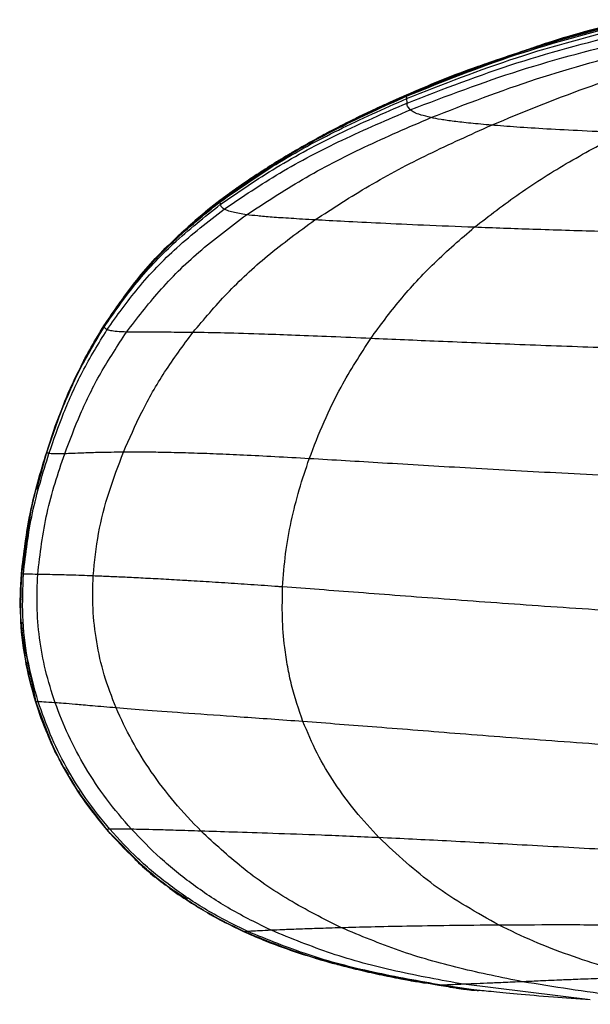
# Model space of a CAD drawing. Header units: millimetres. Extents: x -905 to 905, y 0 to 682.
# Tile 2 of 18: x -905 to -848, y 421 to 518. Entities that reach past the tile are written whole.
import ezdxf

# ---------------------------------------------------------------- set-up
doc = ezdxf.new("R2010")
doc.units = ezdxf.units.MM

msp = doc.modelspace()

# ---------------------------------------------------------------- linework, layer by layer
at = {"color": 7, "linetype": 'Continuous', "lineweight": 25}
for p, q in [((-866.577, 510.832), (-855.992, 514.861)), ((-866.577, 510.831), (-860.177, 513.267)), ((-871.254, 508.624), (-866.577, 510.831)), ((-866.584, 510.84), (-866.585, 510.84)), ((-866.582, 510.838), (-866.584, 510.84)), ((-866.579, 510.834), (-866.582, 510.838)), ((-866.577, 510.832), (-866.579, 510.834)), ((-866.577, 510.831), (-866.577, 510.832)), ((-866.576, 510.819), (-866.577, 510.831)), ((-866.564, 510.733), (-866.576, 510.819)), ((-866.536, 510.501), (-866.564, 510.733)), ((-866.499, 510.061), (-866.536, 510.501)), ((-882.037, 502.423), (-880.606, 503.404)), ((-884.917, 500.45), (-881.037, 503.109)), ((-883.208, 501.703), (-883.391, 501.569)), ((-882.958, 501.886), (-883.39, 501.569)), ((-882.629, 502.087), (-882.882, 501.907)), ((-884.918, 500.455), (-884.757, 500.565)), ((-884.918, 500.455), (-884.918, 500.454)), ((-884.918, 500.454), (-884.917, 500.453)), ((-883.609, 501.422), (-884.917, 500.451)), ((-884.895, 500.467), (-884.917, 500.451)), ((-884.895, 500.466), (-884.917, 500.451)), ((-884.917, 500.453), (-884.917, 500.452)), ((-884.917, 500.45), (-887.349, 498.477)), ((-884.917, 500.452), (-884.917, 500.451)), ((-884.917, 500.45), (-884.917, 500.45)), ((-884.917, 500.45), (-884.917, 500.45)), ((-884.916, 500.447), (-884.917, 500.45)), ((-884.917, 500.45), (-884.917, 500.45)), ((-884.917, 500.45), (-884.917, 500.45)), ((-884.907, 500.422), (-884.916, 500.447)), ((-884.886, 500.337), (-884.907, 500.422)), ((-884.852, 500.089), (-884.886, 500.337)), ((-896.352, 488.115), (-894.041, 491.339)), ((-894.77, 490.432), (-896.353, 488.12)), ((-896.352, 488.115), (-894.523, 490.749)), ((-896.352, 488.115), (-894.879, 490.169)), ((-896.352, 488.115), (-894.894, 490.149)), ((-896.353, 488.12), (-898.515, 484.306)), ((-896.353, 488.12), (-896.353, 488.119)), ((-896.353, 488.119), (-896.353, 488.118)), ((-896.353, 488.118), (-896.352, 488.117)), ((-896.352, 488.117), (-896.352, 488.116)), ((-896.352, 488.116), (-896.352, 488.115)), ((-896.352, 488.114), (-896.352, 488.115)), ((-896.352, 488.115), (-896.352, 488.115)), ((-896.352, 488.115), (-896.352, 488.115)), ((-896.352, 488.115), (-896.352, 488.115)), ((-896.351, 488.112), (-896.352, 488.114)), ((-896.346, 488.092), (-896.351, 488.112)), ((-896.334, 487.976), (-896.346, 488.092)), ((-896.044, 487.721), (-896.334, 487.976)), ((-901.975, 475.685), (-901.087, 478.206)), ((-901.975, 475.686), (-901.102, 478.165)), ((-902.961, 472.037), (-901.975, 475.686)), ((-902.96, 472.044), (-901.975, 475.686)), ((-902.942, 472.108), (-901.975, 475.686)), ((-902.925, 472.172), (-901.975, 475.686)), ((-901.976, 475.691), (-901.976, 475.691)), ((-901.976, 475.69), (-901.976, 475.69)), ((-901.975, 475.688), (-901.975, 475.688)), ((-902.661, 473.426), (-903.047, 471.983)), ((-903.008, 472.143), (-903.018, 472.101)), ((-903.58, 469.748), (-904.467, 463.679)), ((-904.467, 463.679), (-903.983, 466.992)), ((-904.306, 465.396), (-904.467, 463.679)), ((-904.467, 463.679), (-904.228, 465.317)), ((-904.467, 463.678), (-904.558, 461.541)), ((-904.469, 463.685), (-904.549, 462.073)), ((-904.468, 463.683), (-904.549, 462.059)), ((-904.468, 463.681), (-904.548, 462.057)), ((-904.499, 461.54), (-904.467, 463.678)), ((-904.467, 463.679), (-904.47, 463.6)), ((-904.424, 464.139), (-904.469, 463.686)), ((-904.469, 463.686), (-904.469, 463.686)), ((-904.469, 463.685), (-904.469, 463.686)), ((-904.469, 463.685), (-904.468, 463.684)), ((-904.467, 463.679), (-904.469, 463.639)), ((-904.467, 463.679), (-904.469, 463.639)), ((-904.468, 463.684), (-904.468, 463.683)), ((-904.468, 463.683), (-904.468, 463.682)), ((-904.468, 463.682), (-904.468, 463.681)), ((-904.468, 463.681), (-904.467, 463.68)), ((-904.467, 463.68), (-904.467, 463.679)), ((-904.467, 463.678), (-904.467, 463.679)), ((-904.467, 463.679), (-904.467, 463.679)), ((-904.467, 463.679), (-904.467, 463.679)), ((-904.467, 463.679), (-904.467, 463.679)), ((-904.467, 463.679), (-904.467, 463.679)), ((-904.467, 463.679), (-904.467, 463.679)), ((-904.467, 463.679), (-904.467, 463.679)), ((-904.467, 463.674), (-904.467, 463.678)), ((-904.268, 463.663), (-904.467, 463.674)), ((-904.464, 458.93), (-904.463, 458.441)), ((-904.432, 458.059), (-904.263, 456.916)), ((-904.37, 457.434), (-903.046, 451.058)), ((-903.693, 453.738), (-904.006, 455.031)), ((-904.005, 455.031), (-903.874, 454.257)), ((-903.703, 453.776), (-904.005, 455.031)), ((-903.703, 453.776), (-904.004, 455.025)), ((-903.951, 454.642), (-903.527, 452.754)), ((-903.951, 454.64), (-903.527, 452.753)), ((-903.892, 454.419), (-903.855, 454.165)), ((-903.834, 454.067), (-903.766, 453.757)), ((-903.834, 454.067), (-903.766, 453.757)), ((-903.834, 454.067), (-903.766, 453.757)), ((-902.812, 451.086), (-903.046, 451.072)), ((-903.046, 451.072), (-903.046, 451.06)), ((-903.046, 451.06), (-903.046, 451.058)), ((-903.046, 451.058), (-901.573, 447.168)), ((-903.046, 451.058), (-903.046, 451.058)), ((-900.322, 444.651), (-899.844, 443.875)), ((-899.162, 442.768), (-899.46, 443.251)), ((-898.567, 441.803), (-899.235, 442.886)), ((-898.733, 442.022), (-896.057, 438.487)), ((-896.058, 438.502), (-896.057, 438.489)), ((-896.057, 438.489), (-896.057, 438.487)), ((-896.057, 438.487), (-892.492, 434.867)), ((-896.057, 438.486), (-896.057, 438.486)), ((-896.057, 438.486), (-896.057, 438.486)), ((-882.598, 428.463), (-882.488, 428.414)), ((-882.509, 428.428), (-882.509, 428.428)), ((-882.508, 428.422), (-882.508, 428.422)), ((-882.508, 428.422), (-882.508, 428.422)), ((-873.806, 425.412), (-875.596, 425.892)), ((-863.363, 423.152), (-870.032, 424.411)), ((-863.363, 423.152), (-865.978, 423.645)), ((-863.363, 423.152), (-864.874, 423.437)), ((-860.167, 422.686), (-863.364, 423.152)), ((-863.364, 423.152), (-863.363, 423.152)), ((-860.166, 422.685), (-863.363, 423.152)), ((-860.166, 422.685), (-863.363, 423.152)), ((-863.363, 423.152), (-863.363, 423.152)), ((-863.363, 423.152), (-863.363, 423.152)), ((-862.898, 423.084), (-863.363, 423.152)), ((-859.744, 422.68), (-863.063, 423.166)), ((-848.457, 421.722), (-860.94, 423.257)), ((-860.993, 422.799), (-860.167, 422.687)), ((-860.173, 422.711), (-859.613, 422.667)), ((-860.167, 422.688), (-860.167, 422.686)), ((-860.167, 422.686), (-859.745, 422.674)), ((-860.166, 422.685), (-859.745, 422.674))]:
    msp.add_line(p, q, dxfattribs=at)
at = {"color": 7, "linetype": 'Continuous', "lineweight": 25, "flags": 128}
for points in [[(-901.976, 475.692), (-901.976, 475.692), (-901.976, 475.691)], [(-882.508, 428.422), (-882.508, 428.422), (-882.508, 428.422)], [(-882.508, 428.422), (-882.508, 428.422), (-882.508, 428.422)], [(-882.508, 428.422), (-882.508, 428.422), (-882.508, 428.422)], [(-882.508, 428.422), (-882.508, 428.422), (-882.508, 428.422)], [(-882.508, 428.422), (-882.508, 428.422), (-882.508, 428.422)]]:
    msp.add_lwpolyline(points, dxfattribs=at)
at = {"color": 7, "linetype": 'Continuous', "lineweight": 25}
for centre, radius, start, end in [((-901.975, 475.691), 0.00111, 174.9871, 224.39824), ((-901.97, 475.692), 0.00642, 198.66197, 206.00205), ((-901.969, 475.69), 0.00657, 198.72318, 205.89611), ((-901.945, 475.695), 0.031, 195.38816, 197.33584), ((-882.486, 428.431), 0.0233, 188.74435, 202.26217)]:
    msp.add_arc(centre, radius, start, end, dxfattribs=at)
for points, knots in [([(-866.576, 510.819), (-862.988, 512.272), (-855.754, 515.2), (-848.203, 517.171), (-844.397, 518.164)], [0, 0, 0, 0, 0.496019, 1, 1, 1, 1]), ([(-866.564, 510.733), (-862.977, 512.175), (-855.744, 515.082), (-848.2, 517.047), (-844.397, 518.037)], [0, 0, 0, 0, 0.495961, 1, 1, 1, 1]), ([(-844.397, 518.182), (-846.345, 517.692), (-849.853, 516.809), (-854.42, 515.407), (-857.935, 514.22), (-859.541, 513.631), (-860.225, 513.381)], [0, 0, 0, 0, 0.348599, 0.628003, 0.841551, 1, 1, 1, 1]), ([(-844.428, 518.272), (-847.185, 517.575), (-850.651, 516.7), (-854.012, 515.533), (-854.698, 515.295)], [0, 0, 0, 0, 0.7957383, 1, 1, 1, 1]), ([(-866.537, 510.501), (-862.951, 511.918), (-855.72, 514.776), (-848.192, 516.725), (-844.396, 517.707)], [0, 0, 0, 0, 0.495821, 1, 1, 1, 1]), ([(-866.499, 510.061), (-862.916, 511.448), (-855.687, 514.247), (-848.175, 516.17), (-844.386, 517.14)], [0, 0, 0, 0, 0.495703, 1, 1, 1, 1]), ([(-866.178, 509.393), (-862.615, 510.754), (-855.443, 513.493), (-847.977, 515.392), (-844.22, 516.348)], [0, 0, 0, 0, 0.496843, 1, 1, 1, 1]), ([(-864.146, 508.628), (-860.713, 509.959), (-853.899, 512.601), (-846.746, 514.51), (-843.198, 515.456)], [0, 0, 0, 0, 0.503918, 1, 1, 1, 1]), ([(-858.192, 507.882), (-855.143, 509.143), (-849.048, 511.664), (-842.588, 513.625), (-839.359, 514.605)], [0, 0, 0, 0, 0.500322, 1, 1, 1, 1]), ([(-858.691, 513.935), (-859.144, 513.783), (-861.839, 512.879), (-864.43, 511.766), (-866.584, 510.84)], [0, 0, 0, 0, 0.168238, 1, 1, 1, 1]), ([(-884.916, 500.447), (-883.117, 501.727), (-879.398, 504.373), (-873.228, 507.791), (-868.83, 509.793), (-866.576, 510.819)], [0, 0, 0, 0, 0.31349, 0.648054, 1, 1, 1, 1]), ([(-884.907, 500.422), (-883.107, 501.696), (-879.387, 504.33), (-873.216, 507.726), (-868.819, 509.714), (-866.564, 510.733)], [0, 0, 0, 0, 0.313523, 0.648073, 1, 1, 1, 1]), ([(-884.885, 500.337), (-883.084, 501.597), (-879.36, 504.201), (-873.185, 507.545), (-868.79, 509.499), (-866.536, 510.501)], [0, 0, 0, 0, 0.313585, 0.648065, 1, 1, 1, 1]), ([(-874.321, 507.083), (-873.981, 507.277), (-871.488, 508.697), (-868.853, 509.842), (-866.577, 510.832)], [0, 0, 0, 0, 0.136296, 1, 1, 1, 1]), ([(-866.584, 510.841), (-866.999, 510.659), (-867.871, 510.275), (-868.95, 509.783), (-869.938, 509.322), (-870.932, 508.847), (-871.871, 508.386), (-872.719, 507.96), (-873.114, 507.757), (-873.325, 507.649)], [0, 0, 0, 0, 0.083529, 0.17576, 0.278903, 0.394539, 0.570002, 0.771431, 1, 1, 1, 1]), ([(-884.852, 500.09), (-883.048, 501.329), (-879.32, 503.891), (-873.143, 507.168), (-868.751, 509.08), (-866.499, 510.061)], [0, 0, 0, 0, 0.313474, 0.647952, 1, 1, 1, 1]), ([(-884.503, 499.614), (-882.698, 500.83), (-878.963, 503.343), (-872.801, 506.553), (-868.422, 508.43), (-866.178, 509.393)], [0, 0, 0, 0, 0.313278, 0.647902, 1, 1, 1, 1]), ([(-866.178, 509.393), (-866.284, 509.516), (-866.499, 509.767), (-866.499, 509.962), (-866.499, 510.061)], [0, 0, 0, 0, 0.492346, 1, 1, 1, 1]), ([(-864.146, 508.628), (-864.499, 508.714), (-865.24, 508.896), (-865.837, 509.15), (-866.061, 509.31), (-866.178, 509.393)], [0, 0, 0, 0, 0.305451, 0.640589, 1, 1, 1, 1]), ([(-882.289, 499.063), (-880.479, 500.247), (-876.743, 502.691), (-870.656, 505.826), (-866.347, 507.681), (-864.146, 508.628)], [0, 0, 0, 0, 0.314978, 0.650205, 1, 1, 1, 1]), ([(-873.313, 507.651), (-873.308, 507.653), (-872.647, 508.026), (-871.948, 508.326), (-871.254, 508.624)], [0, 0, 0, 0, 0.0070988, 1, 1, 1, 1]), ([(-858.192, 507.882), (-858.904, 507.944), (-860.351, 508.072), (-861.957, 508.259), (-863.254, 508.447), (-863.842, 508.566), (-864.146, 508.628)], [0, 0, 0, 0, 0.23238, 0.472189, 0.72613, 1, 1, 1, 1]), ([(-873.313, 507.651), (-874.001, 507.292), (-874.983, 506.78), (-876.447, 505.968), (-877.458, 505.391), (-878.436, 504.815), (-879.75, 504.017), (-880.536, 503.51), (-881.08, 503.159)], [0, 0, 0, 0, 0.284941, 0.406668, 0.51995, 0.63033, 0.743785, 1, 1, 1, 1]), ([(-875.569, 498.551), (-873.805, 499.695), (-870.185, 502.041), (-864.364, 505.102), (-860.266, 506.947), (-858.192, 507.882)], [0, 0, 0, 0, 0.319524, 0.65549, 1, 1, 1, 1]), ([(-873.404, 507.603), (-873.37, 507.623), (-873.288, 507.671), (-873.201, 507.71), (-873.15, 507.732)], [0, 0, 0, 0, 0.411886, 1, 1, 1, 1]), ([(-873.375, 507.618), (-873.351, 507.633), (-873.278, 507.675), (-873.2, 507.709), (-873.149, 507.732)], [0, 0, 0, 0, 0.337388, 1, 1, 1, 1]), ([(-845.267, 507.144), (-846.617, 507.201), (-849.216, 507.311), (-852.72, 507.498), (-855.764, 507.69), (-857.391, 507.818), (-858.192, 507.882)], [0, 0, 0, 0, 0.27439, 0.528032, 0.767529, 1, 1, 1, 1]), ([(-874.339, 507.116), (-874.529, 507.016), (-874.771, 506.889), (-875.273, 506.614), (-875.381, 506.555)], [0, 0, 0, 0, 0.786569, 1, 1, 1, 1]), ([(-859.882, 497.821), (-858.41, 498.957), (-855.407, 501.273), (-850.519, 504.347), (-847.028, 506.206), (-845.267, 507.144)], [0, 0, 0, 0, 0.322801, 0.658469, 1, 1, 1, 1]), ([(-880.764, 503.36), (-881.222, 503.061), (-882.419, 502.281), (-883.356, 501.603), (-883.935, 501.185)], [0, 0, 0, 0, 0.382035, 1, 1, 1, 1]), ([(-884.919, 500.455), (-885.71, 499.839), (-886.74, 499.039), (-887.642, 498.214), (-887.851, 498.023)], [0, 0, 0, 0, 0.7682, 1, 1, 1, 1]), ([(-896.352, 488.114), (-895.374, 489.547), (-893.344, 492.523), (-889.512, 496.688), (-886.49, 499.159), (-884.916, 500.447)], [0, 0, 0, 0, 0.307577, 0.639169, 1, 1, 1, 1]), ([(-896.35, 488.113), (-895.373, 489.544), (-893.341, 492.517), (-889.507, 496.675), (-886.483, 499.138), (-884.907, 500.422)], [0, 0, 0, 0, 0.307657, 0.639253, 1, 1, 1, 1]), ([(-896.346, 488.092), (-895.367, 489.519), (-893.334, 492.484), (-889.494, 496.622), (-886.464, 499.065), (-884.886, 500.337)], [0, 0, 0, 0, 0.307808, 0.639401, 1, 1, 1, 1]), ([(-896.334, 487.976), (-895.353, 489.392), (-893.315, 492.333), (-889.467, 496.427), (-886.433, 498.835), (-884.852, 500.089)], [0, 0, 0, 0, 0.307764, 0.639339, 1, 1, 1, 1]), ([(-896.044, 487.721), (-895.053, 489.114), (-892.994, 492.01), (-889.123, 496.029), (-886.087, 498.385), (-884.504, 499.614)], [0, 0, 0, 0, 0.307097, 0.638585, 1, 1, 1, 1]), ([(-884.917, 500.45), (-886.216, 499.407), (-887.903, 498.052), (-889.603, 496.418), (-890.244, 495.779), (-890.88, 495.127), (-891.718, 494.229), (-893.315, 492.408), (-894.253, 491.141), (-894.955, 490.193)], [0, 0, 0, 0, 0.263792, 0.342464, 0.371248, 0.40385, 0.493036, 0.620703, 1, 1, 1, 1]), ([(-884.504, 499.614), (-884.62, 499.705), (-884.852, 499.886), (-884.852, 500.022), (-884.852, 500.089)], [0, 0, 0, 0, 0.498472, 1, 1, 1, 1]), ([(-882.289, 499.062), (-882.778, 499.142), (-883.612, 499.277), (-884.195, 499.462), (-884.401, 499.564), (-884.504, 499.614)], [0, 0, 0, 0, 0.4150574, 0.7073885, 1, 1, 1, 1]), ([(-894.105, 487.497), (-893.069, 488.854), (-890.913, 491.682), (-886.944, 495.58), (-883.886, 497.868), (-882.289, 499.062)], [0, 0, 0, 0, 0.306192, 0.637709, 1, 1, 1, 1]), ([(-887.582, 487.462), (-886.485, 488.765), (-884.205, 491.474), (-880.179, 495.19), (-877.148, 497.4), (-875.569, 498.551)], [0, 0, 0, 0, 0.307326, 0.639228, 1, 1, 1, 1]), ([(-875.569, 498.551), (-876.391, 498.598), (-878.053, 498.694), (-879.862, 498.818), (-881.301, 498.939), (-881.954, 499.021), (-882.289, 499.062)], [0, 0, 0, 0, 0.237461, 0.480161, 0.733024, 1, 1, 1, 1]), ([(-859.882, 497.821), (-861.571, 497.888), (-864.812, 498.017), (-869.095, 498.215), (-872.736, 498.396), (-874.635, 498.5), (-875.569, 498.551)], [0, 0, 0, 0, 0.275779, 0.529386, 0.768363, 1, 1, 1, 1]), ([(-894.894, 490.149), (-894.381, 490.887), (-892.802, 493.159), (-890.245, 495.946), (-888.049, 497.777), (-887.288, 498.411)], [0, 0, 0, 0, 0.239132, 0.736405, 1, 1, 1, 1]), ([(-870.074, 486.869), (-869.132, 488.151), (-867.185, 490.802), (-863.78, 494.461), (-861.21, 496.676), (-859.882, 497.821)], [0, 0, 0, 0, 0.311529, 0.644027, 1, 1, 1, 1]), ([(-832.954, 497.067), (-835.493, 497.12), (-840.426, 497.223), (-847.49, 497.409), (-853.981, 497.604), (-857.972, 497.751), (-859.882, 497.821)], [0, 0, 0, 0, 0.275845, 0.535967, 0.777936, 1, 1, 1, 1]), ([(-901.975, 475.685), (-901.52, 477.034), (-900.581, 479.82), (-898.764, 484.014), (-897.173, 486.719), (-896.352, 488.115)], [0, 0, 0, 0, 0.312174, 0.64501, 1, 1, 1, 1]), ([(-901.975, 475.685), (-901.52, 477.034), (-900.581, 479.82), (-898.764, 484.014), (-897.173, 486.719), (-896.352, 488.115)], [0, 0, 0, 0, 0.312174, 0.64501, 1, 1, 1, 1]), ([(-901.974, 475.679), (-901.52, 477.027), (-900.58, 479.811), (-898.763, 484), (-897.169, 486.699), (-896.346, 488.092)], [0, 0, 0, 0, 0.312275, 0.645171, 1, 1, 1, 1]), ([(-901.972, 475.636), (-901.517, 476.977), (-900.576, 479.747), (-898.756, 483.913), (-897.159, 486.593), (-896.334, 487.976)], [0, 0, 0, 0, 0.3123294, 0.6452146, 1, 1, 1, 1]), ([(-901.11, 478.149), (-900.93, 478.673), (-900.256, 480.632), (-898.758, 484.016), (-897.172, 486.722), (-896.353, 488.119)], [0, 0, 0, 0, 0.150115, 0.561371, 1, 1, 1, 1]), ([(-901.106, 478.155), (-900.927, 478.676), (-900.255, 480.632), (-898.757, 484.014), (-897.171, 486.72), (-896.352, 488.117)], [0, 0, 0, 0, 0.149503, 0.561055, 1, 1, 1, 1]), ([(-901.103, 478.166), (-900.925, 478.684), (-900.254, 480.637), (-898.757, 484.015), (-897.171, 486.721), (-896.353, 488.118)], [0, 0, 0, 0, 0.1486397, 0.5606098, 1, 1, 1, 1]), ([(-901.102, 478.165), (-900.924, 478.682), (-900.253, 480.635), (-898.757, 484.012), (-897.171, 486.719), (-896.352, 488.116)], [0, 0, 0, 0, 0.148577, 0.560577, 1, 1, 1, 1]), ([(-901.087, 478.206), (-900.914, 478.709), (-900.247, 480.648), (-898.756, 484.011), (-897.17, 486.718), (-896.352, 488.115)], [0, 0, 0, 0, 0.145102, 0.558783, 1, 1, 1, 1]), ([(-900.109, 480.729), (-899.668, 481.789), (-898.605, 484.345), (-897.183, 486.722), (-896.351, 488.112)], [0, 0, 0, 0, 0.414843, 1, 1, 1, 1]), ([(-899.621, 481.84), (-899.332, 482.525), (-898.414, 484.702), (-897.19, 486.726), (-896.352, 488.114)], [0, 0, 0, 0, 0.314472, 1, 1, 1, 1]), ([(-901.75, 475.544), (-901.289, 476.87), (-900.336, 479.61), (-898.49, 483.722), (-896.876, 486.36), (-896.044, 487.721)], [0, 0, 0, 0, 0.31229, 0.645058, 1, 1, 1, 1]), ([(-900.205, 475.513), (-899.707, 476.828), (-898.677, 479.545), (-896.685, 483.593), (-894.984, 486.167), (-894.105, 487.496)], [0, 0, 0, 0, 0.311958, 0.644573, 1, 1, 1, 1]), ([(-894.105, 487.496), (-894.442, 487.513), (-895.131, 487.548), (-895.715, 487.63), (-895.933, 487.69), (-896.044, 487.721)], [0, 0, 0, 0, 0.319382, 0.654282, 1, 1, 1, 1]), ([(-894.421, 475.671), (-893.842, 476.994), (-892.647, 479.725), (-890.377, 483.696), (-888.534, 486.179), (-887.582, 487.462)], [0, 0, 0, 0, 0.312176, 0.64472, 1, 1, 1, 1]), ([(-887.582, 487.462), (-888.432, 487.469), (-890.144, 487.483), (-891.895, 487.476), (-893.224, 487.475), (-893.808, 487.489), (-894.105, 487.496)], [0, 0, 0, 0, 0.24203, 0.487403, 0.739319, 1, 1, 1, 1]), ([(-870.073, 486.87), (-871.391, 486.926), (-873.953, 487.037), (-877.457, 487.179), (-881.043, 487.311), (-884.581, 487.417), (-886.59, 487.447), (-887.581, 487.462)], [0, 0, 0, 0, 0.185204, 0.359974, 0.526723, 0.766543, 1, 1, 1, 1]), ([(-876.124, 475.028), (-875.655, 476.253), (-874.717, 478.701), (-872.753, 482.716), (-871.081, 485.308), (-870.074, 486.869)], [0, 0, 0, 0, 0.284533, 0.569029, 1, 1, 1, 1]), ([(-838.769, 485.686), (-841.737, 485.779), (-847.496, 485.959), (-855.728, 486.266), (-863.273, 486.573), (-867.872, 486.773), (-870.073, 486.869)], [0, 0, 0, 0, 0.276626, 0.536759, 0.778237, 1, 1, 1, 1]), ([(-901.975, 475.685), (-901.534, 477.04), (-900.854, 479.133), (-899.942, 481.135), (-899.621, 481.84)], [0, 0, 0, 0, 0.647421, 1, 1, 1, 1]), ([(-901.975, 475.685), (-901.542, 477.043), (-900.996, 478.754), (-900.261, 480.391), (-900.109, 480.729)], [0, 0, 0, 0, 0.793517, 1, 1, 1, 1]), ([(-904.467, 463.675), (-904.231, 465.704), (-903.758, 469.766), (-902.568, 473.678), (-901.972, 475.636)], [0, 0, 0, 0, 0.499597, 1, 1, 1, 1]), ([(-904.268, 463.663), (-904.031, 465.683), (-903.559, 469.722), (-902.353, 473.604), (-901.75, 475.545)], [0, 0, 0, 0, 0.500101, 1, 1, 1, 1]), ([(-904.228, 465.317), (-904.048, 466.801), (-903.623, 470.323), (-902.579, 473.716), (-901.974, 475.68)], [0, 0, 0, 0, 0.421305, 1, 1, 1, 1]), ([(-902.858, 463.63), (-902.621, 465.66), (-902.145, 469.722), (-900.852, 473.582), (-900.206, 475.512)], [0, 0, 0, 0, 0.499766, 1, 1, 1, 1]), ([(-901.974, 475.679), (-901.974, 475.681), (-901.974, 475.683), (-901.975, 475.684), (-901.975, 475.685), (-901.975, 475.685), (-901.975, 475.685), (-901.975, 475.685), (-901.975, 475.686)], [0, 0, 0, 0, 0.264626, 0.396939, 0.529252, 0.661565, 0.793878, 1, 1, 1, 1]), ([(-901.972, 475.636), (-901.972, 475.646), (-901.973, 475.66), (-901.974, 475.669), (-901.974, 475.674), (-901.974, 475.677), (-901.974, 475.679)], [0, 0, 0, 0, 0.5, 0.625, 0.75, 1, 1, 1, 1]), ([(-901.75, 475.544), (-901.815, 475.556), (-901.944, 475.58), (-901.966, 475.609), (-901.971, 475.627), (-901.972, 475.633), (-901.972, 475.636)], [0, 0, 0, 0, 0.3818837, 0.7638758, 0.9057144, 1, 1, 1, 1]), ([(-900.206, 475.512), (-900.589, 475.509), (-901.371, 475.502), (-901.622, 475.53), (-901.75, 475.544)], [0, 0, 0, 0, 0.4901968, 1, 1, 1, 1]), ([(-894.421, 475.672), (-895.228, 475.661), (-896.849, 475.641), (-898.387, 475.584), (-899.498, 475.536), (-899.968, 475.521), (-900.206, 475.512)], [0, 0, 0, 0, 0.2451057, 0.4921676, 0.7434237, 1, 1, 1, 1]), ([(-897.397, 463.48), (-897.255, 464.885), (-896.97, 467.698), (-895.904, 471.781), (-894.917, 474.369), (-894.421, 475.672)], [0, 0, 0, 0, 0.331772, 0.663757, 1, 1, 1, 1]), ([(-876.123, 475.029), (-877.264, 475.093), (-879.504, 475.22), (-882.555, 475.372), (-885.308, 475.493), (-887.776, 475.581), (-890.015, 475.639), (-891.998, 475.67), (-893.433, 475.676), (-894.179, 475.673), (-894.421, 475.671)], [0, 0, 0, 0, 0.146719, 0.288048, 0.41798, 0.547925, 0.677876, 0.807825, 0.937762, 1, 1, 1, 1]), ([(-878.75, 462.398), (-878.669, 463.493), (-878.508, 465.688), (-877.925, 468.889), (-877.144, 472.024), (-876.466, 474.02), (-876.123, 475.028)], [0, 0, 0, 0, 0.2461303, 0.4935007, 0.7442081, 1, 1, 1, 1]), ([(-842.201, 473.152), (-845.423, 473.306), (-851.673, 473.605), (-860.602, 474.104), (-868.789, 474.594), (-873.746, 474.888), (-876.123, 475.029)], [0, 0, 0, 0, 0.2764928, 0.5362849, 0.7775625, 1, 1, 1, 1]), ([(-902.986, 472.228), (-903.038, 472.029), (-903.107, 471.771), (-903.302, 470.977), (-903.4, 470.555), (-903.451, 470.332), (-903.502, 470.105), (-903.571, 469.796), (-903.686, 469.253), (-903.914, 468.105), (-904.019, 467.443), (-904.1, 466.932)], [0, 0, 0, 0, 0.321633, 0.41443, 0.448233, 0.463438, 0.47832, 0.509745, 0.547446, 0.651581, 1, 1, 1, 1]), ([(-904.376, 458.11), (-904.435, 458.586), (-904.663, 460.435), (-904.551, 462.3), (-904.468, 463.684)], [0, 0, 0, 0, 0.257426, 1, 1, 1, 1]), ([(-904.375, 458.109), (-904.434, 458.585), (-904.662, 460.433), (-904.551, 462.298), (-904.468, 463.682)], [0, 0, 0, 0, 0.25728, 1, 1, 1, 1]), ([(-904.375, 458.108), (-904.434, 458.583), (-904.662, 460.432), (-904.55, 462.295), (-904.467, 463.68)], [0, 0, 0, 0, 0.257134, 1, 1, 1, 1]), ([(-903.046, 451.073), (-903.427, 452.483), (-904.177, 455.257), (-904.628, 459.506), (-904.52, 462.296), (-904.467, 463.674)], [0, 0, 0, 0, 0.343463, 0.675498, 1, 1, 1, 1]), ([(-902.812, 451.086), (-903.199, 452.494), (-903.961, 455.263), (-904.425, 459.504), (-904.32, 462.288), (-904.268, 463.663)], [0, 0, 0, 0, 0.3438454, 0.6758642, 1, 1, 1, 1]), ([(-902.858, 463.629), (-903.208, 463.636), (-903.919, 463.652), (-904.15, 463.659), (-904.268, 463.663)], [0, 0, 0, 0, 0.49197, 1, 1, 1, 1]), ([(-901.149, 450.989), (-901.487, 452.05), (-902.153, 454.138), (-902.719, 457.343), (-902.986, 460.507), (-902.901, 462.594), (-902.858, 463.629)], [0, 0, 0, 0, 0.259832, 0.511851, 0.758008, 1, 1, 1, 1]), ([(-897.397, 463.48), (-898.179, 463.508), (-899.747, 463.565), (-901.19, 463.601), (-902.215, 463.618), (-902.643, 463.625), (-902.858, 463.629)], [0, 0, 0, 0, 0.246174, 0.493729, 0.744726, 1, 1, 1, 1]), ([(-895.15, 450.485), (-895.562, 451.556), (-896.373, 453.664), (-897.108, 456.96), (-897.49, 460.239), (-897.428, 462.406), (-897.397, 463.48)], [0, 0, 0, 0, 0.260348, 0.512329, 0.758239, 1, 1, 1, 1]), ([(-878.75, 462.397), (-878.779, 462.399), (-878.922, 462.409), (-879.521, 462.451), (-880.991, 462.555), (-883.187, 462.705), (-885.281, 462.84), (-886.882, 462.94), (-887.85, 462.999), (-888.791, 463.054), (-890.071, 463.128), (-891.786, 463.222), (-893.646, 463.316), (-895.299, 463.393), (-896.384, 463.439), (-897.044, 463.466), (-897.269, 463.475), (-897.385, 463.479), (-897.397, 463.48)], [0, 0, 0, 0, 0.0034954, 0.0174767, 0.0734089, 0.1853236, 0.2972489, 0.3531843, 0.4091202, 0.4370841, 0.4930206, 0.6049646, 0.7169077, 0.8288453, 0.9407735, 0.9687371, 0.9967007, 1, 1, 1, 1]), ([(-904.376, 458.111), (-904.438, 458.587), (-904.608, 459.901), (-904.538, 461.227), (-904.492, 462.072)], [0, 0, 0, 0, 0.362173, 1, 1, 1, 1]), ([(-904.376, 458.11), (-904.437, 458.585), (-904.607, 459.895), (-904.537, 461.217), (-904.492, 462.058)], [0, 0, 0, 0, 0.363066, 1, 1, 1, 1]), ([(-904.375, 458.109), (-904.437, 458.584), (-904.607, 459.894), (-904.537, 461.215), (-904.492, 462.056)], [0, 0, 0, 0, 0.362856, 1, 1, 1, 1]), ([(-876.747, 449.135), (-877.152, 450.317), (-877.752, 452.066), (-878.272, 454.552), (-878.613, 456.777), (-878.816, 459.416), (-878.772, 461.404), (-878.75, 462.398)], [0, 0, 0, 0, 0.285485, 0.422418, 0.564153, 0.782036, 1, 1, 1, 1]), ([(-843.628, 459.873), (-846.959, 460.087), (-853.421, 460.501), (-861.265, 461.079), (-867.139, 461.524), (-871.241, 461.837), (-875.119, 462.132), (-877.556, 462.31), (-878.75, 462.397)], [0, 0, 0, 0, 0.275939, 0.535379, 0.658374, 0.776744, 0.890548, 1, 1, 1, 1]), ([(-904.259, 457.029), (-904.378, 457.863), (-904.586, 459.323), (-904.526, 460.796), (-904.5, 461.428)], [0, 0, 0, 0, 0.570744, 1, 1, 1, 1]), ([(-904.259, 457.029), (-904.378, 457.863), (-904.586, 459.323), (-904.526, 460.796), (-904.5, 461.428)], [0, 0, 0, 0, 0.570743, 1, 1, 1, 1]), ([(-904.259, 457.03), (-904.378, 457.863), (-904.586, 459.323), (-904.526, 460.796), (-904.5, 461.428)], [0, 0, 0, 0, 0.570706, 1, 1, 1, 1]), ([(-904.285, 457.275), (-904.393, 458.027), (-904.58, 459.337), (-904.526, 460.658), (-904.503, 461.221)], [0, 0, 0, 0, 0.573734, 1, 1, 1, 1]), ([(-903.046, 451.06), (-903.424, 452.472), (-904.168, 455.249), (-904.583, 458.79), (-904.519, 460.872), (-904.499, 461.54)], [0, 0, 0, 0, 0.412402, 0.811237, 1, 1, 1, 1]), ([(-904.387, 458.219), (-904.45, 458.656), (-904.554, 459.372), (-904.527, 460.094), (-904.516, 460.374)], [0, 0, 0, 0, 0.611488, 1, 1, 1, 1]), ([(-904.371, 458.066), (-904.444, 458.557), (-904.555, 459.305), (-904.528, 460.06), (-904.519, 460.319)], [0, 0, 0, 0, 0.656384, 1, 1, 1, 1]), ([(-903.046, 451.058), (-903.454, 452.467), (-904.044, 454.509), (-904.228, 456.621), (-904.285, 457.275)], [0, 0, 0, 0, 0.690167, 1, 1, 1, 1]), ([(-903.693, 453.738), (-903.845, 454.26), (-904.06, 455.001), (-904.128, 455.767), (-904.147, 455.993)], [0, 0, 0, 0, 0.705792, 1, 1, 1, 1]), ([(-896.058, 438.502), (-896.859, 439.496), (-898.432, 441.445), (-900.347, 444.604), (-901.92, 447.795), (-902.675, 449.994), (-903.046, 451.072)], [0, 0, 0, 0, 0.264207, 0.518655, 0.763832, 1, 1, 1, 1]), ([(-896.057, 438.489), (-896.858, 439.481), (-898.431, 441.431), (-900.347, 444.589), (-901.921, 447.781), (-902.676, 449.98), (-903.046, 451.06)], [0, 0, 0, 0, 0.264121, 0.518545, 0.763754, 1, 1, 1, 1]), ([(-901.547, 447.181), (-901.656, 447.402), (-902.271, 448.645), (-902.696, 449.969), (-903.046, 451.058)], [0, 0, 0, 0, 0.177744, 1, 1, 1, 1]), ([(-895.762, 438.53), (-896.567, 439.522), (-898.148, 441.469), (-900.08, 444.624), (-901.67, 447.811), (-902.436, 450.008), (-902.812, 451.086)], [0, 0, 0, 0, 0.264403, 0.518911, 0.764016, 1, 1, 1, 1]), ([(-901.149, 450.988), (-901.562, 451.017), (-902.405, 451.075), (-902.675, 451.082), (-902.812, 451.086)], [0, 0, 0, 0, 0.490533, 1, 1, 1, 1]), ([(-895.15, 450.485), (-895.971, 450.553), (-897.622, 450.691), (-899.216, 450.832), (-900.388, 450.931), (-900.893, 450.969), (-901.149, 450.988)], [0, 0, 0, 0, 0.24407, 0.490828, 0.742464, 1, 1, 1, 1]), ([(-893.63, 438.525), (-894.47, 439.504), (-896.119, 441.425), (-898.172, 444.547), (-899.888, 447.713), (-900.734, 449.911), (-901.149, 450.988)], [0, 0, 0, 0, 0.264814, 0.519502, 0.76445, 1, 1, 1, 1]), ([(-876.747, 449.135), (-878.854, 449.287), (-882.921, 449.581), (-888.042, 449.94), (-892.191, 450.246), (-894.171, 450.406), (-895.15, 450.485)], [0, 0, 0, 0, 0.2712371, 0.5236332, 0.7645468, 1, 1, 1, 1]), ([(-886.775, 438.343), (-887.668, 439.278), (-889.421, 441.113), (-891.69, 444.125), (-893.646, 447.214), (-894.655, 449.408), (-895.15, 450.485)], [0, 0, 0, 0, 0.264873, 0.519559, 0.764361, 1, 1, 1, 1]), ([(-842.534, 446.541), (-845.781, 446.767), (-852.082, 447.205), (-861.089, 447.908), (-869.351, 448.573), (-874.35, 448.953), (-876.747, 449.135)], [0, 0, 0, 0, 0.276452, 0.536276, 0.777612, 1, 1, 1, 1]), ([(-869.25, 437.699), (-870.041, 438.551), (-871.597, 440.226), (-873.631, 443.015), (-875.4, 445.939), (-876.302, 448.079), (-876.747, 449.135)], [0, 0, 0, 0, 0.261969, 0.515488, 0.761036, 1, 1, 1, 1]), ([(-899.46, 443.251), (-899.752, 443.715), (-900.678, 445.178), (-901.598, 447.062), (-902.115, 448.51), (-902.234, 448.843)], [0, 0, 0, 0, 0.262865, 0.830292, 1, 1, 1, 1]), ([(-899.235, 442.886), (-899.61, 443.468), (-900.495, 444.837), (-901.162, 446.325), (-901.547, 447.181)], [0, 0, 0, 0, 0.424493, 1, 1, 1, 1]), ([(-898.879, 442.308), (-898.719, 442.043), (-897.907, 440.694), (-896.881, 439.47), (-896.057, 438.487)], [0, 0, 0, 0, 0.197093, 1, 1, 1, 1]), ([(-898.879, 442.308), (-898.719, 442.043), (-897.907, 440.694), (-896.881, 439.47), (-896.057, 438.487)], [0, 0, 0, 0, 0.197091, 1, 1, 1, 1]), ([(-898.879, 442.308), (-898.719, 442.043), (-897.907, 440.694), (-896.881, 439.47), (-896.057, 438.487)], [0, 0, 0, 0, 0.1970873, 1, 1, 1, 1]), ([(-895.762, 438.53), (-895.867, 438.525), (-896.078, 438.516), (-896.065, 438.507), (-896.058, 438.502)], [0, 0, 0, 0, 0.503924, 1, 1, 1, 1]), ([(-882.51, 428.428), (-883.871, 429.101), (-886.53, 430.415), (-890.13, 432.864), (-893.337, 435.52), (-895.164, 437.522), (-896.058, 438.502)], [0, 0, 0, 0, 0.267607, 0.522473, 0.766183, 1, 1, 1, 1]), ([(-882.508, 428.423), (-883.87, 429.095), (-886.528, 430.408), (-890.129, 432.854), (-893.335, 435.508), (-895.162, 437.509), (-896.057, 438.489)], [0, 0, 0, 0, 0.267592, 0.522459, 0.766179, 1, 1, 1, 1]), ([(-893.63, 438.525), (-894.002, 438.529), (-894.762, 438.538), (-895.404, 438.536), (-895.641, 438.532), (-895.762, 438.53)], [0, 0, 0, 0, 0.3201501, 0.6550851, 1, 1, 1, 1]), ([(-882.185, 428.455), (-883.548, 429.129), (-886.208, 430.446), (-889.813, 432.895), (-893.027, 435.55), (-894.863, 437.55), (-895.762, 438.53)], [0, 0, 0, 0, 0.267469, 0.522347, 0.766132, 1, 1, 1, 1]), ([(-886.775, 438.343), (-887.644, 438.37), (-889.4, 438.424), (-891.233, 438.476), (-892.66, 438.51), (-893.303, 438.52), (-893.63, 438.525)], [0, 0, 0, 0, 0.239742, 0.484538, 0.737338, 1, 1, 1, 1]), ([(-879.857, 428.573), (-881.22, 429.243), (-883.887, 430.553), (-887.526, 432.971), (-890.801, 435.588), (-892.7, 437.559), (-893.63, 438.525)], [0, 0, 0, 0, 0.266393, 0.521164, 0.76542, 1, 1, 1, 1]), ([(-869.25, 437.7), (-871.183, 437.783), (-874.913, 437.944), (-879.73, 438.115), (-883.752, 438.247), (-885.774, 438.311), (-886.775, 438.343)], [0, 0, 0, 0, 0.271228, 0.523336, 0.764013, 1, 1, 1, 1]), ([(-872.953, 428.821), (-874.703, 429.701), (-878.124, 431.419), (-882.759, 434.623), (-885.458, 437.123), (-886.775, 438.343)], [0, 0, 0, 0, 0.349218, 0.682466, 1, 1, 1, 1]), ([(-838.219, 436.091), (-841.151, 436.237), (-846.84, 436.519), (-854.994, 436.965), (-862.488, 437.375), (-867.06, 437.595), (-869.25, 437.7)], [0, 0, 0, 0, 0.27641, 0.536387, 0.777897, 1, 1, 1, 1]), ([(-857.44, 429.084), (-859.622, 430.303), (-863.882, 432.685), (-867.49, 436.055), (-869.25, 437.7)], [0, 0, 0, 0, 0.511967, 1, 1, 1, 1]), ([(-893.3, 435.605), (-893.298, 435.602), (-892.334, 434.595), (-890.521, 433.174), (-888.636, 431.888), (-887.899, 431.386)], [0, 0, 0, 0, 0.0018364, 0.6098542, 1, 1, 1, 1]), ([(-888.128, 431.597), (-888.809, 432.032), (-890.478, 433.098), (-891.953, 434.422), (-892.825, 435.205)], [0, 0, 0, 0, 0.408074, 1, 1, 1, 1]), ([(-890.118, 432.93), (-890.111, 432.925), (-889.422, 432.345), (-888.657, 431.863), (-887.899, 431.386)], [0, 0, 0, 0, 0.009584, 1, 1, 1, 1]), ([(-890.118, 432.93), (-890.111, 432.925), (-889.422, 432.346), (-888.657, 431.863), (-887.9, 431.386)], [0, 0, 0, 0, 0.009585, 1, 1, 1, 1]), ([(-888.162, 431.549), (-887.562, 431.167), (-886.356, 430.397), (-884.435, 429.336), (-883.092, 428.7), (-882.417, 428.38)], [0, 0, 0, 0, 0.329993, 0.663487, 1, 1, 1, 1]), ([(-872.953, 428.821), (-873.782, 428.797), (-875.468, 428.747), (-877.317, 428.681), (-878.815, 428.621), (-879.502, 428.589), (-879.856, 428.573)], [0, 0, 0, 0, 0.233873, 0.475657, 0.729875, 1, 1, 1, 1]), ([(-857.44, 429.084), (-859.099, 429.07), (-862.301, 429.043), (-866.527, 428.973), (-870.138, 428.897), (-872.02, 428.846), (-872.953, 428.821)], [0, 0, 0, 0, 0.270919, 0.52302, 0.763647, 1, 1, 1, 1]), ([(-855.126, 423.506), (-857.195, 423.925), (-861.318, 424.761), (-867.302, 426.461), (-871.08, 428.039), (-872.953, 428.821)], [0, 0, 0, 0, 0.336747, 0.671268, 1, 1, 1, 1]), ([(-831.412, 428.985), (-833.848, 429.005), (-838.586, 429.043), (-845.401, 429.085), (-851.699, 429.107), (-855.578, 429.091), (-857.44, 429.084)], [0, 0, 0, 0, 0.27468, 0.534166, 0.776371, 1, 1, 1, 1]), ([(-843.338, 423.95), (-844.536, 424.27), (-846.981, 424.923), (-850.555, 426.107), (-854.085, 427.458), (-856.319, 428.54), (-857.44, 429.084)], [0, 0, 0, 0, 0.244906, 0.499797, 0.74893, 1, 1, 1, 1]), ([(-882.185, 428.455), (-882.276, 428.449), (-882.453, 428.438), (-882.508, 428.431), (-882.509, 428.429), (-882.509, 428.428)], [0, 0, 0, 0, 0.3452337, 0.6726044, 1, 1, 1, 1]), ([(-863.364, 423.152), (-865.632, 423.55), (-870.082, 424.33), (-876.529, 425.987), (-880.545, 427.626), (-882.509, 428.428)], [0, 0, 0, 0, 0.347056, 0.680694, 1, 1, 1, 1]), ([(-864.874, 423.437), (-866.637, 423.749), (-870.581, 424.446), (-876.527, 425.986), (-880.544, 427.622), (-882.508, 428.422)], [0, 0, 0, 0, 0.2924473, 0.6539828, 1, 1, 1, 1]), ([(-882.455, 428.401), (-881.76, 428.096), (-880.315, 427.46), (-878.022, 426.613), (-876.412, 426.107), (-875.604, 425.853)], [0, 0, 0, 0, 0.31581, 0.656531, 1, 1, 1, 1]), ([(-879.856, 428.573), (-880.263, 428.553), (-881.105, 428.513), (-881.797, 428.477), (-882.054, 428.463), (-882.185, 428.455)], [0, 0, 0, 0, 0.313322, 0.648599, 1, 1, 1, 1]), ([(-863.063, 423.166), (-865.328, 423.565), (-869.771, 424.349), (-876.209, 426.011), (-880.222, 427.652), (-882.185, 428.455)], [0, 0, 0, 0, 0.346731, 0.680364, 1, 1, 1, 1]), ([(-860.94, 423.257), (-863.17, 423.663), (-867.56, 424.462), (-873.924, 426.142), (-877.903, 427.772), (-879.856, 428.573)], [0, 0, 0, 0, 0.344594, 0.678349, 1, 1, 1, 1]), ([(-875.609, 425.855), (-875.509, 425.825), (-875.295, 425.761), (-874.956, 425.661), (-874.214, 425.447), (-873.176, 425.167), (-872.288, 424.938), (-871.302, 424.697), (-870.253, 424.454), (-869.187, 424.221), (-868.124, 424.001), (-867.124, 423.805), (-866.337, 423.658), (-865.88, 423.576), (-865.875, 423.575), (-865.873, 423.574)], [0, 0, 0, 0, 0.103663, 0.221523, 0.360058, 0.418449, 0.47495, 0.533648, 0.594098, 0.659931, 0.734661, 0.818284, 0.892941, 0.957909, 1, 1, 1, 1]), ([(-870.032, 424.411), (-870.073, 424.419), (-871.352, 424.659), (-872.599, 425.042), (-873.806, 425.412)], [0, 0, 0, 0, 0.0315379, 1, 1, 1, 1]), ([(-843.338, 423.95), (-844.13, 423.927), (-845.682, 423.883), (-847.896, 423.807), (-849.819, 423.733), (-851.765, 423.653), (-853.535, 423.576), (-854.633, 423.528), (-855.126, 423.506)], [0, 0, 0, 0, 0.168412, 0.330109, 0.497671, 0.627548, 0.832896, 1, 1, 1, 1]), ([(-866.97, 423.777), (-866.981, 423.779), (-867.053, 423.793), (-866.667, 423.719), (-865.937, 423.584), (-865.151, 423.448), (-864.726, 423.374)], [0, 0, 0, 0, 0.047705, 0.310422, 0.626655, 1, 1, 1, 1]), ([(-863.063, 423.166), (-863.17, 423.162), (-863.384, 423.152), (-863.371, 423.152), (-863.364, 423.152)], [0, 0, 0, 0, 0.497258, 1, 1, 1, 1]), ([(-860.94, 423.257), (-861.31, 423.241), (-862.089, 423.208), (-862.711, 423.182), (-862.943, 423.171), (-863.063, 423.166)], [0, 0, 0, 0, 0.3045505, 0.640367, 1, 1, 1, 1]), ([(-862.326, 422.992), (-862.3, 422.988), (-862.255, 422.981), (-862.059, 422.952), (-861.826, 422.918), (-861.567, 422.88), (-861.414, 422.858), (-861.259, 422.836), (-861.128, 422.818), (-861.031, 422.804), (-860.93, 422.79), (-860.783, 422.769), (-860.479, 422.727), (-860.289, 422.702), (-860.147, 422.683)], [0, 0, 0, 0, 0.323234, 0.565901, 0.729872, 0.772253, 0.805338, 0.831067, 0.842403, 0.853577, 0.865326, 0.878289, 0.909566, 1, 1, 1, 1]), ([(-862.326, 422.992), (-862.3, 422.988), (-862.255, 422.981), (-862.059, 422.952), (-861.826, 422.918), (-861.567, 422.88), (-861.414, 422.858), (-861.259, 422.836), (-861.128, 422.818), (-861.031, 422.804), (-860.93, 422.79), (-860.783, 422.769), (-860.479, 422.727), (-860.289, 422.702), (-860.147, 422.683)], [0, 0, 0, 0, 0.323275, 0.565956, 0.729928, 0.772307, 0.805387, 0.831108, 0.84244, 0.853609, 0.865353, 0.878311, 0.909579, 1, 1, 1, 1]), ([(-855.126, 423.506), (-855.789, 423.477), (-857.156, 423.418), (-858.707, 423.352), (-860.015, 423.296), (-860.622, 423.27), (-860.94, 423.257)], [0, 0, 0, 0, 0.223063, 0.460351, 0.717648, 1, 1, 1, 1]), ([(-836.306, 421.285), (-839.507, 421.527), (-845.887, 422.008), (-852.054, 423.008), (-855.126, 423.506)], [0, 0, 0, 0, 0.501739, 1, 1, 1, 1]), ([(-859.744, 422.68), (-859.744, 422.68), (-859.873, 422.693), (-860.106, 422.714), (-860.149, 422.712), (-860.173, 422.711)], [0, 0, 0, 0, 0.00001, 0.44801, 1, 1, 1, 1]), ([(-860.173, 422.711), (-860.171, 422.702), (-860.167, 422.688), (-860.167, 422.688), (-860.167, 422.688)], [0, 0, 0, 0, 0.705065, 1, 1, 1, 1]), ([(-848.457, 421.722), (-848.457, 421.722), (-849.759, 421.81), (-852.437, 422.006), (-855.811, 422.295), (-858.4, 422.546), (-859.42, 422.65), (-859.744, 422.68), (-859.744, 422.68)], [0, 0, 0, 0, 0.0000023, 0.2165184, 0.4782865, 0.7394546, 0.9999977, 1, 1, 1, 1]), ([(-859.647, 422.665), (-859.645, 422.665), (-859.641, 422.665), (-859.511, 422.653), (-859.463, 422.648)], [0, 0, 0, 0, 0.636996, 1, 1, 1, 1])]:
    msp.add_open_spline(points, degree=3, knots=knots, dxfattribs=at)

doc.saveas('drawing.dxf')
